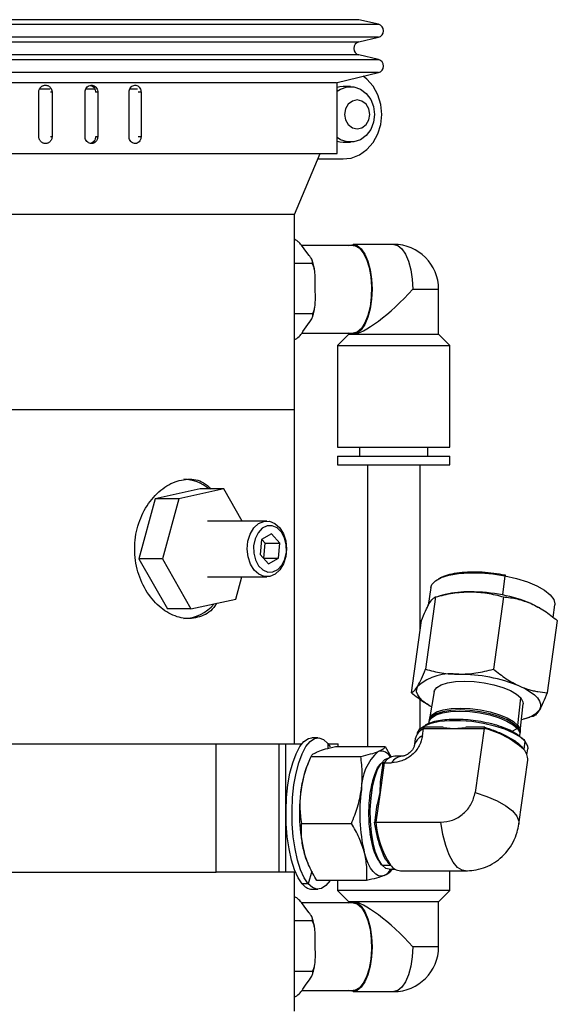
# Model space of a CAD drawing. Header units: inches. Extents: x 1.5 to 32, y 0 to 21.9.
# Tile 49 of 64: x 21 to 23.4, y 10.4 to 14.8. Entities that reach past the tile are written whole.
import ezdxf

# ---------------------------------------------------------------- set-up
doc = ezdxf.new("R2010")
doc.units = ezdxf.units.IN
doc.header["$MEASUREMENT"] = 0

msp = doc.modelspace()

# ---------------------------------------------------------------- linework, layer by layer
at = {"color": 7, "linetype": 'Continuous', "lineweight": 25}
for p, q in [((22.1596, 14.8478), (18.6521, 14.8478)), ((22.48, 14.8478), (22.1596, 14.8478)), ((22.5677, 14.8271), (22.48, 14.8478)), ((18.5643, 14.8271), (22.5677, 14.8271)), ((22.2326, 14.7687), (18.5643, 14.7687)), ((22.5677, 14.7687), (22.2326, 14.7687)), ((22.48, 14.7479), (22.5677, 14.7687)), ((18.6521, 14.7479), (22.48, 14.7479)), ((22.1596, 14.6895), (18.6521, 14.6895)), ((22.48, 14.6895), (22.1596, 14.6895)), ((22.5677, 14.6687), (22.48, 14.6895)), ((18.5643, 14.6687), (22.5677, 14.6687)), ((22.2326, 14.6103), (18.5643, 14.6103)), ((22.5677, 14.6103), (22.2326, 14.6103)), ((22.3815, 14.5663), (22.5677, 14.6103)), ((18.7523, 14.5658), (22.3798, 14.5658)), ((22.3815, 14.2479), (22.3815, 14.5663)), ((22.4421, 14.5479), (22.4095, 14.5479)), ((21.042, 14.3229), (21.042, 14.5229)), ((21.0929, 14.5366), (21.0462, 14.5366)), ((21.1015, 14.5229), (21.0946, 14.5229)), ((21.1015, 14.5229), (21.1015, 14.3229)), ((21.2497, 14.3229), (21.2497, 14.5229)), ((21.2953, 14.5366), (21.2535, 14.5366)), ((21.3067, 14.5229), (21.297, 14.5229)), ((21.3067, 14.5229), (21.3067, 14.3229)), ((21.4474, 14.3229), (21.4474, 14.5229)), ((21.486, 14.5366), (21.4517, 14.5366)), ((21.5011, 14.5229), (21.4887, 14.5229)), ((21.5011, 14.5229), (21.5011, 14.3229)), ((21.1015, 14.3229), (21.0946, 14.3229)), ((21.3067, 14.3229), (21.297, 14.3229)), ((21.5011, 14.3229), (21.4887, 14.3229)), ((22.4095, 14.2979), (22.4421, 14.2979)), ((18.7505, 14.2479), (22.3815, 14.2479)), ((22.191, 13.9729), (22.3056, 14.2479)), ((22.2952, 14.2229), (22.4095, 14.2229)), ((22.2952, 14.2229), (22.4056, 14.2229)), ((22.191, 13.9729), (18.941, 13.9729)), ((22.191, 13.0979), (22.191, 13.9729)), ((22.4535, 13.8347), (22.2221, 13.8347)), ((22.6362, 13.8394), (22.4535, 13.8394)), ((22.2414, 13.8098), (22.2263, 13.8297)), ((22.2565, 13.7898), (22.2414, 13.8098)), ((22.2696, 13.7544), (22.191, 13.7544)), ((22.2841, 13.6408), (22.2838, 13.6817)), ((22.2843, 13.5999), (22.2841, 13.6408)), ((22.7214, 13.6379), (22.8378, 13.6379)), ((22.8378, 13.4361), (22.8378, 13.6379)), ((22.271, 13.5271), (22.191, 13.5271)), ((22.2435, 13.4689), (22.2584, 13.4898)), ((22.2235, 13.441), (22.4535, 13.441)), ((22.2287, 13.4479), (22.2435, 13.4689)), ((22.4346, 13.4361), (22.3842, 13.3857)), ((22.4535, 13.4363), (22.4346, 13.4413)), ((22.4346, 13.441), (22.4346, 13.4361)), ((22.4346, 13.4361), (22.8378, 13.4361)), ((22.8882, 13.3857), (22.8378, 13.4361)), ((22.3842, 13.3857), (22.3842, 12.929)), ((22.3842, 13.3857), (22.8882, 13.3857)), ((22.8882, 12.929), (22.8882, 13.3857)), ((18.941, 13.0979), (22.191, 13.0979)), ((19.6699, 13.0979), (22.191, 13.0979)), ((22.191, 11.5979), (22.191, 13.0979)), ((22.3842, 12.929), (22.8882, 12.929)), ((22.4827, 12.929), (22.4827, 12.8896)), ((22.7897, 12.8896), (22.7897, 12.929)), ((22.3842, 12.8896), (22.3842, 12.8503)), ((22.3842, 12.8896), (22.8882, 12.8896)), ((22.8882, 12.8503), (22.8882, 12.8896)), ((22.3842, 12.8503), (22.8882, 12.8503)), ((22.5181, 12.8503), (22.5181, 11.5862)), ((22.7543, 12.1054), (22.7543, 12.8503)), ((21.7668, 12.7421), (21.5651, 12.6976)), ((21.8728, 12.7421), (21.6711, 12.6976)), ((21.8728, 12.7421), (21.7668, 12.7421)), ((21.955, 12.5979), (21.8728, 12.7421)), ((21.5651, 12.6976), (21.4915, 12.4284)), ((21.6711, 12.6976), (21.5651, 12.6976)), ((21.6711, 12.6976), (21.5975, 12.4284)), ((22.0665, 12.5979), (21.7992, 12.5979)), ((22.0425, 12.5147), (22.036, 12.4472)), ((22.0872, 12.5404), (22.0425, 12.5147)), ((22.059, 12.4986), (22.0437, 12.5154)), ((22.1253, 12.4986), (22.0872, 12.5404)), ((22.0524, 12.4311), (22.059, 12.4986)), ((22.059, 12.4986), (22.1253, 12.4986)), ((22.1187, 12.4311), (22.1253, 12.4986)), ((21.5975, 12.4284), (21.4915, 12.4284)), ((21.4915, 12.4284), (21.6195, 12.2036)), ((21.5975, 12.4284), (21.7256, 12.2036)), ((22.036, 12.4472), (22.074, 12.4053)), ((22.0512, 12.4304), (22.0524, 12.4311)), ((22.0524, 12.4311), (22.1187, 12.4311)), ((22.074, 12.4053), (22.1187, 12.4311)), ((21.7992, 12.3479), (22.0665, 12.3479)), ((21.9273, 12.2481), (21.9546, 12.3479)), ((23.136, 12.3521), (23.1241, 12.2664)), ((22.8025, 12.2991), (22.7913, 12.2191)), ((21.7256, 12.2036), (21.9273, 12.2481)), ((22.8242, 12.2573), (22.7791, 11.9333)), ((22.8679, 12.2686), (22.8395, 12.2613)), ((23.1294, 12.2573), (23.0843, 11.9333)), ((21.7256, 12.2036), (21.6195, 12.2036)), ((23.2921, 12.2078), (23.2883, 12.21)), ((23.3518, 12.1657), (23.3596, 12.2215)), ((22.7156, 11.8273), (22.7607, 12.1513)), ((23.371, 12.1513), (23.3259, 11.8273)), ((22.7543, 11.6654), (22.7543, 11.7982)), ((22.818, 11.8327), (22.7967, 11.7099)), ((23.1937, 11.6806), (23.207, 11.804)), ((22.7945, 11.7708), (22.7983, 11.7686)), ((23.2042, 11.6531), (23.2173, 11.7771)), ((23.2187, 11.71), (23.2471, 11.7172)), ((23.2625, 11.7213), (23.2458, 11.7176)), ((22.7659, 11.6343), (22.7705, 11.6667)), ((22.7705, 11.6667), (22.9061, 11.6667)), ((22.8583, 11.673), (22.7735, 11.673)), ((22.7953, 11.7018), (22.7943, 11.6961)), ((22.8586, 11.671), (22.9061, 11.6667)), ((22.9061, 11.6667), (22.9605, 11.671)), ((22.9061, 11.6667), (23.0417, 11.6667)), ((23.045, 11.673), (22.9602, 11.673)), ((23.0417, 11.6667), (23.0018, 11.3796)), ((23.1462, 11.666), (23.1602, 11.654)), ((23.1922, 11.6668), (23.1643, 11.6521)), ((23.1881, 11.6777), (23.1937, 11.6806)), ((23.1928, 11.6725), (23.1922, 11.6668)), ((22.2958, 11.6254), (22.2687, 11.6254)), ((22.7428, 11.644), (22.7428, 11.6437)), ((23.2028, 11.6392), (23.2034, 11.645)), ((18.941, 11.5979), (21.8386, 11.5979)), ((21.8386, 11.0229), (21.8386, 11.5979)), ((21.8386, 11.5979), (22.1199, 11.5979)), ((22.1199, 11.5979), (22.1199, 11.0229)), ((22.1199, 11.5979), (22.1513, 11.5979)), ((22.1513, 11.0229), (22.1513, 11.5979)), ((22.1513, 11.5979), (22.2229, 11.5979)), ((22.3396, 11.6003), (22.3514, 11.584)), ((22.3396, 11.6003), (22.3397, 11.5775)), ((22.3416, 11.5979), (22.3862, 11.5979)), ((22.3748, 11.5862), (22.5982, 11.5862)), ((22.3862, 11.5862), (22.3862, 11.5979)), ((22.5982, 11.5862), (22.6225, 11.5411)), ((22.7327, 11.6206), (22.7282, 11.5881)), ((23.2254, 11.6095), (23.2202, 11.5725)), ((22.2616, 11.5344), (22.2487, 11.5037)), ((22.2648, 11.5418), (22.4882, 11.5418)), ((22.6171, 11.5354), (22.6164, 11.5354)), ((22.6742, 11.5426), (22.6413, 11.5426)), ((23.2345, 11.5495), (23.2381, 11.5751)), ((22.5934, 11.5133), (22.5748, 11.3796)), ((22.5867, 11.511), (22.5751, 11.428)), ((22.5934, 11.5133), (22.6263, 11.5133)), ((23.1979, 11.2373), (23.2379, 11.5244)), ((22.5748, 11.3796), (22.577, 11.4274)), ((22.5748, 11.3796), (22.5562, 11.2459)), ((22.5629, 11.3259), (22.5748, 11.3796)), ((22.561, 11.3265), (22.5495, 11.2434)), ((22.2229, 11.241), (22.4463, 11.241)), ((22.5562, 11.2459), (22.8475, 11.2459)), ((22.2487, 11.067), (22.2513, 11.0609)), ((22.5842, 11.0538), (22.6218, 11.0538)), ((18.941, 11.0229), (21.8386, 11.0229)), ((22.1199, 11.0229), (21.8386, 11.0229)), ((22.1513, 11.0229), (22.1199, 11.0229)), ((22.1948, 11.0229), (22.1513, 11.0229)), ((22.191, 10.3979), (22.191, 11.0229)), ((22.268, 11.0274), (22.252, 10.9705)), ((22.6164, 11.0354), (22.6425, 11.0354)), ((22.6278, 11.0377), (22.6245, 11.0289)), ((22.6667, 11.0281), (22.958, 11.0281)), ((22.8882, 10.94), (22.8882, 11.0281)), ((22.252, 10.9705), (22.2249, 10.9705)), ((22.5145, 10.9846), (22.2911, 10.9846)), ((22.3842, 10.9846), (22.3842, 10.94)), ((22.2687, 10.9454), (22.2958, 10.9454)), ((22.3842, 10.94), (22.4346, 10.8896)), ((22.8882, 10.94), (22.3842, 10.94)), ((22.8378, 10.8896), (22.8882, 10.94)), ((22.4535, 10.8847), (22.2221, 10.8847)), ((22.2414, 10.8598), (22.2263, 10.8797)), ((22.4346, 10.8896), (22.4346, 10.8847)), ((22.8378, 10.8896), (22.4346, 10.8896)), ((22.8378, 10.6879), (22.8378, 10.8896)), ((22.2565, 10.8398), (22.2414, 10.8598)), ((22.2696, 10.8044), (22.191, 10.8044)), ((22.2841, 10.6908), (22.2838, 10.7317)), ((22.2843, 10.6499), (22.2841, 10.6908)), ((22.8378, 10.6879), (22.7214, 10.6879)), ((22.271, 10.5771), (22.191, 10.5771)), ((22.2287, 10.4979), (22.2435, 10.5189)), ((22.2435, 10.5189), (22.2584, 10.5398)), ((22.2235, 10.491), (22.4535, 10.491)), ((22.4535, 10.4863), (22.6362, 10.4863))]:
    msp.add_line(p, q, dxfattribs=at)
at = {"color": 7, "linetype": 'Continuous', "lineweight": 25, "flags": 128}
for points in [[(22.4056, 14.2229), (22.4448, 14.2271), (22.4821, 14.2413), (22.5157, 14.2649), (22.5439, 14.2967), (22.5651, 14.3349), (22.5782, 14.3777), (22.5827, 14.4229), (22.5782, 14.468), (22.5651, 14.5108), (22.5439, 14.5491), (22.5157, 14.5808), (22.4991, 14.5941)], [(22.4095, 14.5479), (22.3941, 14.5466), (22.3815, 14.5436)], [(22.3815, 14.5265), (22.3971, 14.5366), (22.4267, 14.5466), (22.4575, 14.5466), (22.487, 14.5366), (22.5129, 14.5173), (22.5331, 14.4904), (22.5459, 14.4581), (22.5503, 14.4229), (22.5459, 14.3877), (22.5331, 14.3553), (22.5129, 14.3284), (22.487, 14.3092), (22.4575, 14.2991), (22.4267, 14.2991), (22.3971, 14.3092), (22.3815, 14.3193)], [(22.4158, 14.4229), (22.4201, 14.398), (22.4323, 14.3769), (22.4506, 14.3628), (22.4721, 14.3579), (22.4936, 14.3628), (22.5119, 14.3769), (22.5241, 14.398), (22.5284, 14.4229), (22.5241, 14.4477), (22.5119, 14.4688), (22.4936, 14.4829), (22.4721, 14.4879), (22.4506, 14.4829), (22.4323, 14.4688), (22.4201, 14.4477), (22.4158, 14.4229)], [(22.3815, 14.3021), (22.3941, 14.2991), (22.4095, 14.2979)], [(22.4352, 13.8347), (22.4535, 13.8394), (22.4725, 13.8344), (22.4905, 13.8195), (22.5066, 13.7955), (22.5201, 13.7635), (22.5303, 13.7253), (22.5366, 13.6827), (22.5387, 13.6379), (22.5366, 13.593), (22.5303, 13.5504), (22.5201, 13.5122), (22.5066, 13.4803), (22.4905, 13.4563), (22.4725, 13.4413), (22.4535, 13.4363), (22.4535, 13.4363)], [(22.4535, 13.8347), (22.4632, 13.8334), (22.482, 13.8228), (22.4992, 13.8023), (22.514, 13.773), (22.5256, 13.7363), (22.5332, 13.6943), (22.5366, 13.6493), (22.5354, 13.6037), (22.5299, 13.5599), (22.5202, 13.5203), (22.507, 13.4871), (22.4908, 13.462), (22.4727, 13.4463), (22.4535, 13.441), (22.4535, 13.441)], [(22.6362, 13.8394), (22.6552, 13.8344), (22.6732, 13.8195), (22.6893, 13.7955), (22.7028, 13.7635), (22.713, 13.7253), (22.7193, 13.6827), (22.7214, 13.6379)], [(22.0544, 12.349), (22.0303, 12.3589), (22.009, 12.3779), (21.9924, 12.4047), (21.9818, 12.4369), (21.9781, 12.4721), (21.9815, 12.5074), (21.9919, 12.5398), (22.0082, 12.5668), (22.0293, 12.5863), (22.0534, 12.5965), (22.0786, 12.5967), (22.1027, 12.5869), (22.124, 12.5678), (22.1406, 12.5411), (22.1512, 12.5088), (22.1549, 12.4736), (22.1515, 12.4384), (22.1411, 12.4059), (22.1248, 12.3789), (22.1037, 12.3595), (22.0796, 12.3493), (22.0544, 12.349)], [(22.0705, 12.3689), (22.0937, 12.3695), (22.1157, 12.3803), (22.1342, 12.4001), (22.1475, 12.4271), (22.1542, 12.4586), (22.1537, 12.4914), (22.1461, 12.5224), (22.1321, 12.5486), (22.113, 12.5674), (22.0908, 12.5769), (22.0675, 12.5762), (22.0456, 12.5654), (22.0271, 12.5456), (22.0138, 12.5186), (22.0071, 12.4872), (22.0076, 12.4543), (22.0152, 12.4233), (22.0292, 12.3971), (22.0483, 12.3784), (22.0705, 12.3689)], [(22.8025, 12.2991), (22.8076, 12.3133), (22.8236, 12.3302), (22.8495, 12.3444), (22.8842, 12.3554), (22.9266, 12.3627), (22.9749, 12.3661), (23.0272, 12.3654), (23.0816, 12.3607), (23.136, 12.3521)], [(23.1355, 12.3566), (23.1358, 12.3569), (23.136, 12.357), (23.1362, 12.3567), (23.1363, 12.3563), (23.1363, 12.3555), (23.1363, 12.3546), (23.1362, 12.3534), (23.136, 12.3521)], [(23.136, 12.3521), (23.1883, 12.34), (23.2365, 12.3248), (23.2787, 12.3072), (23.3133, 12.2877), (23.3389, 12.2672), (23.3547, 12.2465), (23.3599, 12.2262), (23.3596, 12.2215)], [(23.2534, 12.2275), (23.2792, 12.2151), (23.2883, 12.21)], [(22.8061, 11.7642), (22.7853, 11.7766), (22.7671, 11.7902), (22.7532, 11.804), (22.7439, 11.8179), (22.7392, 11.8315), (22.7393, 11.8446), (22.7441, 11.8571)], [(22.818, 11.8327), (22.8191, 11.837), (22.8296, 11.8514), (22.8495, 11.8635), (22.8778, 11.8725), (22.9131, 11.8782), (22.9537, 11.8801), (22.9974, 11.8782), (23.0422, 11.8725), (23.0857, 11.8635), (23.1258, 11.8514), (23.1605, 11.837), (23.188, 11.821), (23.207, 11.804)], [(23.2019, 11.8571), (23.2276, 11.8446), (23.2498, 11.8315), (23.2679, 11.8179), (23.2818, 11.804), (23.2912, 11.7902), (23.2959, 11.7766), (23.2958, 11.7635), (23.291, 11.751)], [(23.207, 11.804), (23.2164, 11.7871), (23.2173, 11.7771)], [(22.7963, 11.7058), (22.7979, 11.7143), (22.8085, 11.729), (22.8288, 11.7413), (22.8577, 11.7505), (22.8938, 11.7563), (22.9352, 11.7582), (22.9798, 11.7563), (23.0255, 11.7505), (23.0699, 11.7413), (23.1109, 11.729), (23.1463, 11.7143), (23.1743, 11.6979), (23.1937, 11.6806)], [(22.7942, 11.6879), (22.7955, 11.7005), (22.8062, 11.7153), (22.8265, 11.7276), (22.8555, 11.7368), (22.8916, 11.7426), (22.9331, 11.7445), (22.9779, 11.7426), (23.0236, 11.7368), (23.0682, 11.7276), (23.1092, 11.7153), (23.1447, 11.7005), (23.1728, 11.6841), (23.1922, 11.6668)], [(23.1928, 11.6725), (23.1734, 11.6898), (23.1453, 11.7062), (23.1099, 11.721), (23.0689, 11.7333), (23.0244, 11.7425), (22.9787, 11.7483), (22.934, 11.7502), (22.8925, 11.7483), (22.8564, 11.7425), (22.8275, 11.7333), (22.8072, 11.721), (22.7965, 11.7062), (22.7953, 11.7018)], [(22.7428, 11.644), (22.7436, 11.6479), (22.7538, 11.6649), (22.7744, 11.6796), (22.8044, 11.6912), (22.8425, 11.6992), (22.8871, 11.7033), (22.9362, 11.7033), (22.9877, 11.6992), (23.0393, 11.6912), (23.0888, 11.6796), (23.134, 11.6649), (23.1729, 11.6479), (23.2038, 11.6291), (23.2254, 11.6095)], [(23.1922, 11.6668), (23.2019, 11.6495), (23.2014, 11.6331), (23.2007, 11.6313)], [(23.2034, 11.645), (23.2025, 11.6553), (23.1928, 11.6725)], [(23.1937, 11.6806), (23.2034, 11.6634), (23.2035, 11.6491)], [(22.2249, 10.9705), (22.2069, 10.9975), (22.1907, 11.0333), (22.1769, 11.0767), (22.1659, 11.1265), (22.1581, 11.1811), (22.1535, 11.2389), (22.1525, 11.2981), (22.1551, 11.3569), (22.161, 11.4136), (22.1703, 11.4663), (22.1825, 11.5135), (22.1974, 11.5538), (22.2144, 11.586), (22.2331, 11.609), (22.2529, 11.6222), (22.2687, 11.6254)], [(22.252, 10.9705), (22.2339, 10.9975), (22.2178, 11.0333), (22.204, 11.0767), (22.193, 11.1265), (22.1851, 11.1811), (22.1806, 11.2389), (22.1796, 11.2981), (22.1821, 11.3569), (22.1881, 11.4136), (22.1973, 11.4663), (22.2096, 11.5135), (22.2244, 11.5538), (22.2415, 11.586), (22.2602, 11.609), (22.2799, 11.6222), (22.3002, 11.6251), (22.3203, 11.6178), (22.3396, 11.6003)], [(23.2254, 11.6095), (23.2367, 11.5899), (23.2381, 11.5751)], [(22.5842, 11.0538), (22.5684, 11.0785), (22.5548, 11.1122), (22.5438, 11.1534), (22.536, 11.2005), (22.5317, 11.2512), (22.5311, 11.3035), (22.5343, 11.3549), (22.541, 11.4033), (22.5511, 11.4466), (22.564, 11.4828), (22.5791, 11.5104), (22.596, 11.5281), (22.6137, 11.5352), (22.6164, 11.5354)], [(22.53, 11.3763), (22.5369, 11.4025), (22.5454, 11.4245)], [(23.0018, 11.3796), (23.0546, 11.3619), (23.101, 11.3419), (23.1396, 11.32), (23.1692, 11.297), (23.1888, 11.2737), (23.1978, 11.2507), (23.1979, 11.2372)], [(22.9582, 11.0281), (22.9438, 11.0306), (22.9231, 11.0434), (22.9035, 11.0668), (22.8856, 11.0998), (22.87, 11.1416), (22.8572, 11.1909), (22.8475, 11.2459)], [(22.5454, 11.1462), (22.535, 11.1745), (22.53, 11.1949)], [(22.2487, 11.067), (22.2417, 11.0853), (22.2334, 11.1128)], [(22.5931, 11.0068), (22.5806, 11.0041), (22.568, 11.0063), (22.5556, 11.0133), (22.5437, 11.0249), (22.5324, 11.0409), (22.5219, 11.0612), (22.5124, 11.0853), (22.504, 11.1128)], [(22.6164, 11.0354), (22.6014, 11.0393), (22.5842, 11.0538)], [(22.35, 10.9846), (22.3315, 10.9617), (22.3117, 10.9486), (22.2914, 10.9456), (22.2713, 10.953), (22.252, 10.9705)], [(22.4346, 10.8844), (22.4535, 10.8894), (22.4725, 10.8844), (22.4905, 10.8695), (22.5066, 10.8455), (22.5201, 10.8135), (22.5303, 10.7753), (22.5366, 10.7327), (22.5387, 10.6879), (22.5366, 10.643), (22.5303, 10.6004), (22.5201, 10.5622), (22.5066, 10.5303), (22.4905, 10.5063), (22.4725, 10.4913), (22.4535, 10.4863), (22.4352, 10.491)], [(22.4535, 10.8847), (22.4727, 10.8794), (22.4908, 10.8638), (22.507, 10.8387), (22.5202, 10.8054), (22.5299, 10.7658), (22.5354, 10.7221), (22.5366, 10.6764), (22.5332, 10.6314), (22.5256, 10.5894), (22.514, 10.5528), (22.4992, 10.5234), (22.482, 10.5029), (22.4632, 10.4924), (22.4535, 10.491)], [(22.7214, 10.6879), (22.7193, 10.643), (22.713, 10.6004), (22.7028, 10.5622), (22.6893, 10.5303), (22.6732, 10.5063), (22.6552, 10.4913), (22.6362, 10.4863)]]:
    msp.add_lwpolyline(points, dxfattribs=at)
at = {"color": 7, "linetype": 'Continuous', "lineweight": 25}
for centre, radius, start, end in [((22.5608, 14.7979), 0.03, 283.3212, 76.6788), ((22.4869, 14.7187), 0.03, 103.3212, 256.6788), ((22.5608, 14.6395), 0.03, 283.3212, 76.6788), ((22.6362, 13.6379), 0.2016, 0, 90), ((21.6892, 12.6079), 0.1775, 49.1188, 88.7101), ((22.9726, 11.8204), 0.4602, 89.0819, 103.152), ((22.9771, 11.5134), 0.7671, 78.9543, 89.7838), ((23.0111, 11.6548), 0.6219, 67.0651, 79.5308), ((21.6876, 12.3446), 0.1843, 271.7342, 320.1188), ((22.8949, 11.6797), 0.2329, 81.7242, 130.3679), ((22.9311, 11.1922), 0.7179, 67.8412, 90.2121), ((23.1925, 11.8385), 0.1317, 277.6536, 318.3892), ((22.7983, 11.6054), 0.0673, 114.4201, 167.0146), ((22.9571, 11.2904), 0.3857, 46.995, 77.3278), ((22.7935, 11.5733), 0.067, 114.3402, 167.8734), ((23.2175, 11.6108), 0.00797, 350.6433, 91.7506), ((22.7191, 11.3939), 0.2283, 131.852, 180.6381), ((22.5778, 11.5154), 0.0498, 27.1116, 102.7904), ((22.6457, 11.4817), 0.0611, 94.1318, 148.8564), ((22.6793, 11.4803), 0.0625, 93.7422, 148.0897), ((23.1761, 11.529), 0.062, 355.804, 44.6123), ((22.6734, 11.3363), 0.4565, 158.4918, 173.0699), ((22.9592, 11.2866), 0.7463, 171.9305, 193.47), ((23.2298, 11.2866), 0.7463, 171.9305, 193.47), ((22.9608, 11.2768), 0.4057, 184.3603, 213.3328), ((22.5839, 11.0618), 0.00797, 170.6433, 271.7506), ((22.6716, 11.0887), 0.0608, 214.9899, 265.4481), ((22.5597, 11.0739), 0.075, 296.463, 329.085), ((22.2717, 11.0014), 0.0561, 213.4653, 266.9727), ((22.6362, 10.6879), 0.2016, 270, 0)]:
    msp.add_arc(centre, radius, start, end, dxfattribs=at)
for centre, major_axis, start_param, end_param in [((22.6362, 13.6379), (0.1968, 0.1968), 3.359759, 4.930555), ((22.6362, 10.6879), (0.1968, -0.1968), 1.35263, 2.923426)]:
    msp.add_ellipse(centre, major_axis=major_axis, ratio=0.221695, start_param=start_param, end_param=end_param, dxfattribs=at)
for points, knots in [([(21.042, 14.5229), (21.0421, 14.5246), (21.0422, 14.5281), (21.0435, 14.5331), (21.0456, 14.5379), (21.0484, 14.5423), (21.0519, 14.5461), (21.0559, 14.5493), (21.0604, 14.5517), (21.0652, 14.5532), (21.0702, 14.554), (21.0753, 14.5538), (21.0802, 14.5528), (21.0849, 14.5509), (21.0892, 14.5482), (21.093, 14.5448), (21.0963, 14.5408), (21.0988, 14.5363), (21.1006, 14.5313), (21.1014, 14.5268), (21.1015, 14.524), (21.1015, 14.5229)], [0, 0, 0, 0, 0.05292, 0.107375, 0.160295, 0.214749, 0.267674, 0.322133, 0.375061, 0.429523, 0.482446, 0.536903, 0.58982, 0.644272, 0.697192, 0.751646, 0.804573, 0.859035, 0.911961, 0.966423, 1, 1, 1, 1]), ([(21.2497, 14.5229), (21.25, 14.5264), (21.2507, 14.5333), (21.2556, 14.5426), (21.2629, 14.5497), (21.2719, 14.5537), (21.2817, 14.5543), (21.291, 14.5513), (21.2989, 14.5451), (21.3045, 14.5364), (21.3066, 14.5285), (21.3067, 14.524), (21.3067, 14.5229)], [0, 0, 0, 0, 0.1073618, 0.2147232, 0.3220944, 0.429472, 0.536839, 0.6441948, 0.7515565, 0.8589318, 0.9663073, 1, 1, 1, 1]), ([(21.2733, 14.5532), (21.2759, 14.5525), (21.2817, 14.5511), (21.2891, 14.545), (21.2947, 14.5364), (21.2968, 14.5285), (21.2969, 14.524), (21.2969, 14.5229)], [0, 0, 0, 0, 0.201609, 0.442516, 0.683455, 0.924394, 1, 1, 1, 1]), ([(21.4474, 14.5229), (21.4477, 14.5264), (21.4483, 14.5333), (21.453, 14.5426), (21.4599, 14.5497), (21.4684, 14.5537), (21.4776, 14.5543), (21.4864, 14.5513), (21.4938, 14.5451), (21.499, 14.5364), (21.501, 14.5285), (21.5011, 14.524), (21.5011, 14.5229)], [0, 0, 0, 0, 0.107362, 0.214723, 0.322094, 0.429472, 0.536839, 0.644195, 0.751556, 0.858932, 0.966307, 1, 1, 1, 1]), ([(21.1015, 14.3229), (21.1015, 14.3212), (21.1013, 14.3177), (21.1, 14.3126), (21.098, 14.3078), (21.0952, 14.3035), (21.0917, 14.2996), (21.0877, 14.2965), (21.0832, 14.2941), (21.0785, 14.2925), (21.0734, 14.2918), (21.0684, 14.2919), (21.0635, 14.293), (21.0588, 14.2948), (21.0544, 14.2975), (21.0506, 14.3009), (21.0473, 14.305), (21.0448, 14.3095), (21.043, 14.3144), (21.0421, 14.3189), (21.042, 14.3218), (21.042, 14.3229)], [0, 0, 0, 0, 0.05292, 0.107375, 0.160295, 0.214749, 0.267674, 0.322133, 0.375061, 0.429523, 0.482446, 0.536903, 0.58982, 0.644272, 0.697192, 0.751646, 0.804573, 0.859035, 0.911961, 0.966423, 1, 1, 1, 1]), ([(21.3067, 14.3229), (21.3064, 14.3194), (21.3058, 14.3124), (21.3009, 14.3031), (21.2937, 14.2961), (21.2847, 14.292), (21.275, 14.2915), (21.2656, 14.2945), (21.2576, 14.3006), (21.252, 14.3093), (21.2499, 14.3172), (21.2497, 14.3218), (21.2497, 14.3229)], [0, 0, 0, 0, 0.107362, 0.214723, 0.322094, 0.429472, 0.536839, 0.644195, 0.751556, 0.858932, 0.966307, 1, 1, 1, 1]), ([(21.2969, 14.3229), (21.2966, 14.3194), (21.296, 14.3124), (21.2911, 14.3031), (21.2839, 14.2963), (21.2776, 14.2927), (21.2739, 14.2926), (21.2735, 14.2926)], [0, 0, 0, 0, 0.242072, 0.484143, 0.726236, 0.968345, 1, 1, 1, 1]), ([(21.5011, 14.3229), (21.5008, 14.3194), (21.5002, 14.3124), (21.4957, 14.3031), (21.4889, 14.2961), (21.4804, 14.292), (21.4713, 14.2915), (21.4624, 14.2945), (21.4549, 14.3006), (21.4496, 14.3093), (21.4476, 14.3172), (21.4475, 14.3218), (21.4474, 14.3229)], [0, 0, 0, 0, 0.107362, 0.214723, 0.322094, 0.429472, 0.536839, 0.644195, 0.751556, 0.858932, 0.966307, 1, 1, 1, 1]), ([(22.2263, 13.8297), (22.2258, 13.8304), (22.221, 13.8367), (22.2126, 13.8466), (22.201, 13.8572), (22.1931, 13.8613), (22.191, 13.8623)], [0, 0, 0, 0, 0.058074, 0.568906, 0.889297, 1, 1, 1, 1]), ([(22.2696, 13.7544), (22.2706, 13.7565), (22.2736, 13.7635), (22.2665, 13.7762), (22.2594, 13.7859), (22.2565, 13.7898)], [0, 0, 0, 0, 0.204336, 0.673302, 1, 1, 1, 1]), ([(22.2805, 13.7243), (22.2791, 13.7324), (22.2765, 13.7481), (22.2718, 13.7614), (22.2696, 13.7678)], [0, 0, 0, 0, 0.520925, 1, 1, 1, 1]), ([(22.2838, 13.6817), (22.2838, 13.683), (22.2837, 13.696), (22.2828, 13.7163), (22.2783, 13.7402), (22.2721, 13.7504), (22.2696, 13.7544)], [0, 0, 0, 0, 0.052977, 0.518036, 0.80972, 1, 1, 1, 1]), ([(22.271, 13.5271), (22.2736, 13.5315), (22.2818, 13.5458), (22.2841, 13.5718), (22.2843, 13.5917), (22.2843, 13.5999)], [0, 0, 0, 0, 0.204356, 0.673363, 1, 1, 1, 1]), ([(22.2584, 13.4898), (22.2589, 13.4905), (22.2636, 13.4972), (22.2702, 13.5076), (22.2744, 13.5198), (22.272, 13.5251), (22.271, 13.5271)], [0, 0, 0, 0, 0.052873, 0.517957, 0.809655, 1, 1, 1, 1]), ([(22.2712, 13.5133), (22.2734, 13.5198), (22.278, 13.5337), (22.2804, 13.55), (22.2817, 13.5586)], [0, 0, 0, 0, 0.467779, 1, 1, 1, 1]), ([(22.1886, 13.4106), (22.1927, 13.4128), (22.2063, 13.4202), (22.2181, 13.4335), (22.2256, 13.4437), (22.2287, 13.4479)], [0, 0, 0, 0, 0.204336, 0.673302, 1, 1, 1, 1]), ([(21.8412, 12.2291), (21.8369, 12.2223), (21.8171, 12.191), (21.7653, 12.164), (21.6921, 12.156), (21.616, 12.1849), (21.5476, 12.2448), (21.4958, 12.3308), (21.4697, 12.4332), (21.4737, 12.5393), (21.5063, 12.6374), (21.5625, 12.7176), (21.6345, 12.7715), (21.711, 12.7904), (21.7747, 12.7803), (21.8048, 12.7524), (21.816, 12.7421)], [0, 0, 0, 0, 0.021794, 0.100528, 0.178294, 0.255045, 0.332259, 0.410714, 0.489301, 0.566641, 0.643316, 0.720927, 0.799624, 0.877879, 0.954879, 1, 1, 1, 1]), ([(22.8391, 12.3394), (22.8438, 12.3424), (22.8565, 12.3504), (22.8876, 12.3599), (22.9305, 12.3676), (22.9801, 12.371), (23.0327, 12.37), (23.0853, 12.3653), (23.1191, 12.3594), (23.1355, 12.3566)], [0, 0, 0, 0, 0.092003, 0.245683, 0.402625, 0.559566, 0.713246, 0.860792, 1, 1, 1, 1]), ([(22.7957, 12.2275), (22.8008, 12.2353), (22.8113, 12.2509), (22.8198, 12.2551), (22.8242, 12.2573)], [0, 0, 0, 0, 0.494511, 1, 1, 1, 1]), ([(22.8242, 12.2573), (22.8499, 12.2638), (22.9017, 12.2769), (22.9538, 12.2793), (22.98, 12.2806)], [0, 0, 0, 0, 0.495458, 1, 1, 1, 1]), ([(22.98, 12.2806), (23.0054, 12.2794), (23.0568, 12.277), (23.105, 12.2639), (23.1294, 12.2573)], [0, 0, 0, 0, 0.494511, 1, 1, 1, 1]), ([(23.1294, 12.2573), (23.1499, 12.2552), (23.1913, 12.2509), (23.2326, 12.2354), (23.2534, 12.2275)], [0, 0, 0, 0, 0.495458, 1, 1, 1, 1]), ([(22.7607, 12.1513), (22.7668, 12.1664), (22.779, 12.1969), (22.7901, 12.2173), (22.7957, 12.2275)], [0, 0, 0, 0, 0.495458, 1, 1, 1, 1]), ([(23.2534, 12.2275), (23.2735, 12.2175), (23.3141, 12.1972), (23.3519, 12.1667), (23.371, 12.1513)], [0, 0, 0, 0, 0.494511, 1, 1, 1, 1]), ([(22.7441, 11.8571), (22.7496, 11.8671), (22.7607, 11.8875), (22.7729, 11.9179), (22.7791, 11.9333)], [0, 0, 0, 0, 0.494511, 1, 1, 1, 1]), ([(22.7791, 11.9333), (22.803, 11.9268), (22.8512, 11.9137), (22.9025, 11.9113), (22.9284, 11.9101)], [0, 0, 0, 0, 0.495458, 1, 1, 1, 1]), ([(22.9284, 11.9101), (22.9542, 11.9113), (23.0062, 11.9136), (23.0581, 11.9267), (23.0843, 11.9333)], [0, 0, 0, 0, 0.494511, 1, 1, 1, 1]), ([(23.0843, 11.9333), (23.103, 11.9182), (23.1408, 11.8877), (23.1814, 11.8673), (23.2019, 11.8571)], [0, 0, 0, 0, 0.495458, 1, 1, 1, 1]), ([(22.7156, 11.8273), (22.7198, 11.8294), (22.7284, 11.8337), (22.7388, 11.8492), (22.7441, 11.8571)], [0, 0, 0, 0, 0.495458, 1, 1, 1, 1]), ([(23.2019, 11.8571), (23.2154, 11.8517), (23.2357, 11.8436), (23.263, 11.8365), (23.2909, 11.8308), (23.3118, 11.8287), (23.3259, 11.8273)], [0, 0, 0, 0, 0.328893, 0.494578, 0.657775, 1, 1, 1, 1]), ([(22.7951, 11.7719), (22.7879, 11.7757), (22.7603, 11.7901), (22.7346, 11.8115), (22.7156, 11.8273)], [0, 0, 0, 0, 0.261055, 1, 1, 1, 1]), ([(23.3259, 11.8273), (23.3199, 11.8122), (23.3076, 11.7817), (23.2966, 11.7613), (23.291, 11.751)], [0, 0, 0, 0, 0.495458, 1, 1, 1, 1]), ([(23.291, 11.751), (23.2858, 11.7433), (23.2754, 11.7277), (23.2668, 11.7234), (23.2625, 11.7213)], [0, 0, 0, 0, 0.494511, 1, 1, 1, 1]), ([(22.7788, 11.6722), (22.7782, 11.6725), (22.7772, 11.6729), (22.7754, 11.673), (22.7737, 11.6725), (22.7724, 11.6714), (22.7715, 11.6701), (22.7708, 11.6685), (22.7706, 11.6673), (22.7705, 11.6667)], [0, 0, 0, 0, 0.155399, 0.290739, 0.500767, 0.633003, 0.759875, 0.881983, 1, 1, 1, 1]), ([(22.7785, 11.6828), (22.7867, 11.6869), (22.8028, 11.6951), (22.8467, 11.7059), (22.9138, 11.7115), (22.9906, 11.7059), (23.0522, 11.695), (23.0982, 11.6832), (23.1395, 11.6688), (23.1853, 11.6477), (23.2047, 11.6302), (23.2173, 11.6188)], [0, 0, 0, 0, 0.08776, 0.173695, 0.333333, 0.492971, 0.578907, 0.666667, 0.754426, 0.840362, 1, 1, 1, 1]), ([(23.0424, 11.6722), (23.0424, 11.6725), (23.0425, 11.6729), (23.0425, 11.673), (23.0425, 11.6725), (23.0424, 11.6714), (23.0422, 11.6701), (23.042, 11.6685), (23.0418, 11.6673), (23.0417, 11.6667)], [0, 0, 0, 0, 0.155424, 0.290772, 0.500767, 0.633018, 0.759895, 0.881997, 1, 1, 1, 1]), ([(22.7659, 11.6343), (22.7622, 11.6191), (22.7564, 11.5956), (22.7371, 11.5674), (22.7186, 11.5482), (22.6969, 11.5325), (22.6662, 11.5175), (22.642, 11.5149), (22.6263, 11.5133)], [0, 0, 0, 0, 0.2394429, 0.3696699, 0.5, 0.6302269, 0.7605571, 1, 1, 1, 1]), ([(23.1484, 11.6298), (23.1635, 11.6217), (23.1866, 11.6094), (23.2084, 11.5888), (23.2163, 11.5779), (23.2202, 11.5725)], [0, 0, 0, 0, 0.48321, 0.74126, 1, 1, 1, 1]), ([(22.2962, 11.564), (22.3066, 11.5677), (22.3277, 11.5752), (22.359, 11.5825), (22.3748, 11.5862)], [0, 0, 0, 0, 0.494511, 1, 1, 1, 1]), ([(22.5668, 11.564), (22.5749, 11.5677), (22.5911, 11.5752), (22.5958, 11.5825), (22.5982, 11.5862)], [0, 0, 0, 0, 0.494511, 1, 1, 1, 1]), ([(22.7281, 11.5879), (22.7281, 11.5877), (22.7281, 11.5873), (22.7263, 11.5818), (22.7226, 11.5751), (22.7187, 11.5697), (22.714, 11.5642), (22.7099, 11.5604), (22.7073, 11.558)], [0, 0, 0, 0, 0.2641461, 0.5233577, 0.679757, 0.7799359, 0.8642386, 1, 1, 1, 1]), ([(22.2202, 11.3914), (22.2249, 11.4166), (22.2344, 11.4676), (22.2546, 11.5169), (22.2648, 11.5418)], [0, 0, 0, 0, 0.494511, 1, 1, 1, 1]), ([(22.2648, 11.5418), (22.2671, 11.5454), (22.2718, 11.5527), (22.288, 11.5602), (22.2962, 11.564)], [0, 0, 0, 0, 0.495458, 1, 1, 1, 1]), ([(22.4882, 11.5418), (22.5037, 11.5454), (22.5351, 11.5527), (22.5562, 11.5602), (22.5668, 11.564)], [0, 0, 0, 0, 0.495458, 1, 1, 1, 1]), ([(22.4909, 11.3914), (22.4932, 11.4166), (22.4979, 11.4676), (22.4915, 11.5169), (22.4882, 11.5418)], [0, 0, 0, 0, 0.494511, 1, 1, 1, 1]), ([(22.7073, 11.558), (22.7046, 11.5559), (22.7007, 11.5529), (22.695, 11.5494), (22.6898, 11.5468), (22.6839, 11.5445), (22.6782, 11.543), (22.6746, 11.5426), (22.6746, 11.5426), (22.6746, 11.5427)], [0, 0, 0, 0, 0.141168, 0.2001662, 0.3060107, 0.4338775, 0.6046748, 0.843145, 1, 1, 1, 1]), ([(22.5761, 11.0631), (22.5669, 11.0774), (22.5529, 11.0995), (22.539, 11.1483), (22.5308, 11.1915), (22.5259, 11.2388), (22.5239, 11.3015), (22.5292, 11.378), (22.5437, 11.4436), (22.5601, 11.484), (22.572, 11.5046), (22.5799, 11.5109), (22.5823, 11.5129)], [0, 0, 0, 0, 0.1537, 0.236439, 0.320934, 0.405429, 0.488169, 0.641869, 0.795568, 0.878308, 0.962803, 1, 1, 1, 1]), ([(22.5934, 11.5133), (22.5928, 11.5133), (22.5916, 11.5132), (22.59, 11.5128), (22.5886, 11.5121), (22.5872, 11.5109), (22.5864, 11.5093), (22.5862, 11.5075), (22.5865, 11.5064), (22.5867, 11.5058)], [0, 0, 0, 0, 0.1180026, 0.2401055, 0.3669821, 0.4992327, 0.7092271, 0.8445757, 1, 1, 1, 1]), ([(22.2229, 11.241), (22.2197, 11.2654), (22.2133, 11.3147), (22.2179, 11.3657), (22.2202, 11.3914)], [0, 0, 0, 0, 0.495458, 1, 1, 1, 1]), ([(22.4463, 11.241), (22.4563, 11.2654), (22.4765, 11.3147), (22.4861, 11.3657), (22.4909, 11.3914)], [0, 0, 0, 0, 0.495458, 1, 1, 1, 1]), ([(22.2334, 11.1128), (22.2289, 11.1343), (22.2197, 11.1777), (22.2218, 11.2198), (22.2229, 11.241)], [0, 0, 0, 0, 0.494511, 1, 1, 1, 1]), ([(22.504, 11.1128), (22.4971, 11.1343), (22.4832, 11.1777), (22.4587, 11.2198), (22.4463, 11.241)], [0, 0, 0, 0, 0.494511, 1, 1, 1, 1]), ([(22.5505, 11.2459), (22.5503, 11.2459), (22.5498, 11.2459), (22.5497, 11.2459), (22.5503, 11.2459), (22.5515, 11.2459), (22.5528, 11.2459), (22.5544, 11.2459), (22.5556, 11.2459), (22.5562, 11.2459)], [0, 0, 0, 0, 0.1553993, 0.2907395, 0.5007669, 0.6330031, 0.7598748, 0.8819826, 1, 1, 1, 1]), ([(22.958, 11.0281), (22.9707, 11.0286), (22.9981, 11.0298), (23.0391, 11.0403), (23.0795, 11.0583), (23.1161, 11.0838), (23.1481, 11.1166), (23.1739, 11.1564), (23.1907, 11.1975), (23.1958, 11.2254), (23.1979, 11.2373)], [0, 0, 0, 0, 0.109962, 0.237188, 0.362824, 0.489267, 0.619022, 0.754178, 0.895512, 1, 1, 1, 1]), ([(22.2911, 10.9846), (22.2789, 11.0054), (22.2544, 11.0474), (22.2404, 11.0909), (22.2334, 11.1128)], [0, 0, 0, 0, 0.495458, 1, 1, 1, 1]), ([(22.5145, 10.9846), (22.5155, 11.0054), (22.5177, 11.0474), (22.5086, 11.0909), (22.504, 11.1128)], [0, 0, 0, 0, 0.495458, 1, 1, 1, 1]), ([(22.6218, 11.0538), (22.6123, 11.064), (22.5939, 11.0837), (22.5822, 11.1177), (22.5765, 11.1341)], [0, 0, 0, 0, 0.516199, 1, 1, 1, 1]), ([(22.5931, 11.0068), (22.5827, 11.003), (22.5617, 10.9955), (22.5303, 10.9883), (22.5145, 10.9846)], [0, 0, 0, 0, 0.494511, 1, 1, 1, 1]), ([(22.6245, 11.0289), (22.6222, 11.0253), (22.6175, 11.0181), (22.6013, 11.0105), (22.5931, 11.0068)], [0, 0, 0, 0, 0.495458, 1, 1, 1, 1]), ([(22.2263, 10.8797), (22.2258, 10.8804), (22.221, 10.8867), (22.2126, 10.8966), (22.201, 10.9072), (22.1931, 10.9113), (22.191, 10.9123)], [0, 0, 0, 0, 0.0580742, 0.5689062, 0.8892969, 1, 1, 1, 1]), ([(22.2696, 10.8044), (22.2706, 10.8065), (22.2736, 10.8135), (22.2665, 10.8262), (22.2594, 10.8359), (22.2565, 10.8398)], [0, 0, 0, 0, 0.204336, 0.673302, 1, 1, 1, 1]), ([(22.2805, 10.7743), (22.2791, 10.7824), (22.2765, 10.7981), (22.2718, 10.8114), (22.2696, 10.8178)], [0, 0, 0, 0, 0.520925, 1, 1, 1, 1]), ([(22.2838, 10.7317), (22.2838, 10.733), (22.2837, 10.746), (22.2828, 10.7663), (22.2783, 10.7902), (22.2721, 10.8004), (22.2696, 10.8044)], [0, 0, 0, 0, 0.052977, 0.518036, 0.80972, 1, 1, 1, 1]), ([(22.271, 10.5771), (22.2736, 10.5815), (22.2818, 10.5958), (22.2841, 10.6218), (22.2843, 10.6417), (22.2843, 10.6499)], [0, 0, 0, 0, 0.204356, 0.673363, 1, 1, 1, 1]), ([(22.2712, 10.5633), (22.2734, 10.5698), (22.278, 10.5837), (22.2804, 10.6), (22.2817, 10.6086)], [0, 0, 0, 0, 0.467779, 1, 1, 1, 1]), ([(22.2584, 10.5398), (22.2589, 10.5405), (22.2636, 10.5472), (22.2702, 10.5576), (22.2744, 10.5698), (22.272, 10.5751), (22.271, 10.5771)], [0, 0, 0, 0, 0.0528733, 0.5179573, 0.8096552, 1, 1, 1, 1]), ([(22.1886, 10.4606), (22.1927, 10.4628), (22.2063, 10.4702), (22.2181, 10.4835), (22.2256, 10.4937), (22.2287, 10.4979)], [0, 0, 0, 0, 0.204336, 0.673302, 1, 1, 1, 1])]:
    msp.add_open_spline(points, degree=3, knots=knots, dxfattribs=at)
for points in [[(23.1484, 11.6298), (23.1328, 11.6375), (23.1016, 11.6531), (23.0621, 11.6659), (23.0424, 11.6722)], [(22.8475, 11.2459), (22.8656, 11.2479), (22.9017, 11.252), (22.9508, 11.2829), (22.9883, 11.3271), (22.9973, 11.3621), (23.0018, 11.3796)], [(22.5765, 11.1341), (22.5712, 11.1508), (22.5606, 11.1843), (22.5539, 11.2254), (22.5505, 11.2459)]]:
    msp.add_open_spline(points, degree=3, dxfattribs=at)

doc.saveas('drawing.dxf')
